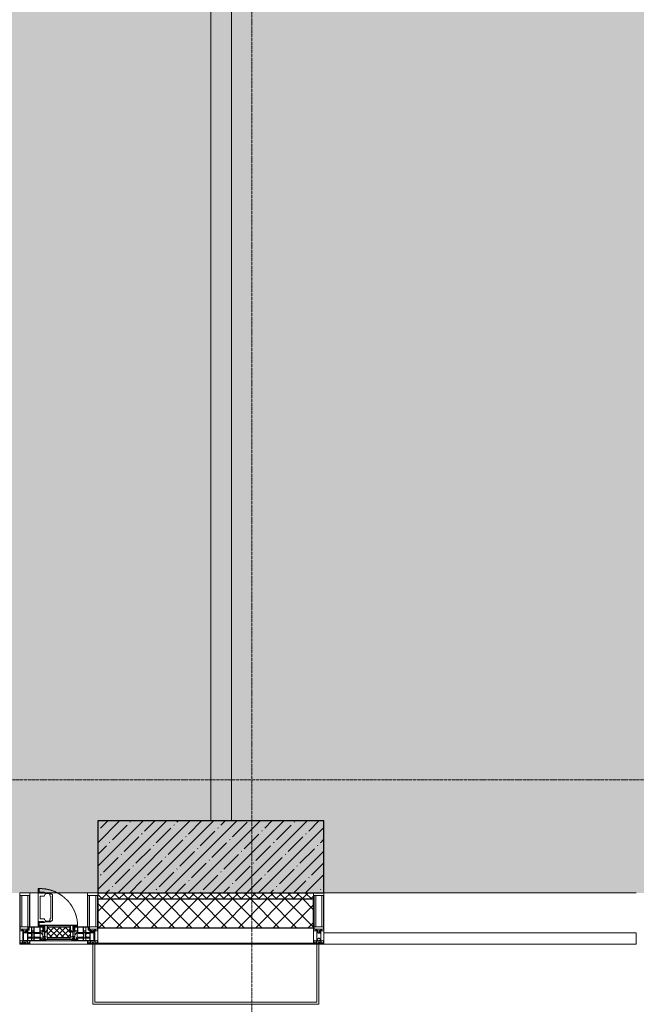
# Model space of a CAD drawing. Header units: millimetres. Extents: x -547442 to 178656, y -69521 to 11064.
# Tile 94 of 256: x -178633 to -175633, y -40819 to -36027. Entities that reach past the tile are written whole.
import ezdxf

# ---------------------------------------------------------------- set-up
doc = ezdxf.new("R2010")
doc.units = ezdxf.units.MM
doc.linetypes.add('-D1-02х01', pattern=[3, 2, -1])
doc.linetypes.add('-D1d1-15x02', pattern=[19, 15, -2, 0, -2])
for name, color, linetype, lineweight in [('_0', 7, 'Continuous', 13), ('A-COLS', 7, 'Continuous', 5), ('A-DETL-GENF', 7, 'Continuous', 5), ('A-GLAZ', 7, 'Continuous', 5), ('A-GLAZ-CURT', 8, 'Continuous', 5), ('A-GLAZ-CWMG', 8, 'Continuous', 5), ('A-WALL', 7, 'Continuous', 5), ('A-WALL-FNSH', 8, 'Continuous', 5), ('I-WALL', 7, 'Continuous', 5), ('S-COLS', 7, 'Continuous', 5), ('S-GRID', 7, 'Continuous', 5)]:
    doc.layers.add(name, color=color, linetype=linetype, lineweight=lineweight)

# ---------------------------------------------------------------- blocks, each defined once
blk = doc.blocks.new('System Panel - A_PAN_Glass-5027492-50_AS_M_L04')
at = {"layer": 'A-GLAZ-CURT'}
for p, q in [((760, 0), (-760, 0)), ((-760, 0), (-760, -55)), ((760, -55), (760, 0)), ((-760, -55), (760, -55))]:
    blk.add_line(p, q, dxfattribs=at)
blk = doc.blocks.new('Rectangular Mullion - R_StandardFrame_50Wx250H-3340225-50_AS_M_L04')
at = {"layer": 'A-GLAZ-CWMG'}
blk.add_line((15100, -500), (16620, -500), dxfattribs=at)
blk = doc.blocks.new('Rectangular Mullion - 50Wx250H-2623690-50_AS_M_L04')
at = {"layer": 'A-DETL-GENF'}
for p, q in [((-25, 65.2), (-25, 250)), ((-25, 250), (0, 250)), ((25, 250), (0, 250)), ((25, 65.2), (25, 250)), ((-23, 237.3), (0, 237.3)), ((-23, 237.3), (-23, 73.6)), ((-14.9, 84), (-14.9, 237.3)), ((23, 237.3), (0, 237.3)), ((14.9, 84), (14.9, 237.3)), ((23, 237.3), (23, 73.6)), ((-14, 65.2), (-25, 65.2)), ((0, 84), (-23, 84)), ((-0.5, 73.6), (-23, 73.6)), ((-14, 71.3), (-14, 65.2)), ((-10, 71.3), (-14, 71.3)), ((-10, 53), (-10, 71.3)), ((-8.7, 53), (-10, 53)), ((-10, 53), (-10, 17)), ((-8.7, 53), (-7, 54.7)), ((-7, 65.2), (-5.9, 67.3)), ((-7, 65.2), (-7, 54.7)), ((-4.1, 67.3), (-5.9, 67.3)), ((-4.1, 67.3), (-2.9, 65.1)), ((-2.9, 65.1), (-2.9, 54.6)), ((-1.3, 53), (-2.9, 54.6)), ((0, 53), (-1.3, 53)), ((0, 84), (23, 84)), ((0, 53), (1.3, 53)), ((0.5, 73.6), (23, 73.6)), ((1.3, 53), (2.9, 54.6)), ((4.1, 67.3), (2.9, 65.1)), ((2.9, 65.1), (2.9, 54.6)), ((4.1, 67.3), (5.9, 67.3)), ((7, 65.2), (5.9, 67.3)), ((7, 65.2), (7, 54.7)), ((8.7, 53), (7, 54.7)), ((8.7, 53), (10, 53)), ((10, 71.3), (14, 71.3)), ((10, 53), (10, 71.3)), ((10, 53), (10, 17)), ((14, 71.3), (14, 65.2)), ((14, 65.2), (25, 65.2)), ((-23.8, 14.6), (-25, 14.2)), ((-25, 0), (-25, 14.2)), ((-22.3, 17), (-23.8, 17)), ((-23.8, 17), (-23.8, 14.6)), ((-22.5, 10.6), (-23.8, 14.6)), ((-22.5, 10.6), (-23.7, 9.9)), ((-23.7, 1.3), (-23.7, 9.9)), ((-23.7, 1.3), (-11.8, 1.3)), ((-23.2, 10.2), (-22.5, 8)), ((-22.5, 8), (-22.5, 4.5)), ((-21.3, 4.5), (-22.5, 4.5)), ((-22.3, 17), (-22.3, 16)), ((-22.3, 16), (-21.3, 16)), ((-19, 17.6), (-21.3, 16)), ((-21.3, 4.5), (-21.3, 6.5)), ((-21.3, 6.5), (-14.2, 6.5)), ((-18.4, 16.6), (-19, 17.6)), ((-7.4, 16.6), (-18.4, 16.6)), ((-14.2, 6.5), (-14.2, 4.5)), ((-13.2, 4.5), (-14.2, 4.5)), ((-13.2, 4.5), (-12.2, 7.2)), ((-12.7, 7.6), (-11.3, 11.4)), ((-12.7, 7.6), (-11.8, 6.9)), ((-12.2, 9), (-12.2, 14.8)), ((-12.2, 14.8), (0, 14.8)), ((-11.8, 1.3), (-11.8, 6.9)), ((-10.5, 11.2), (-11.3, 11.4)), ((-10.5, 1.5), (-10.5, 11.2)), ((-4.8, 1.5), (-10.5, 1.5)), ((-10, 17), (-7.5, 17)), ((-8.5, 23), (-1.5, 30)), ((-8.5, 18.5), (-8.5, 23)), ((-7.5, 18.5), (-8.5, 18.5)), ((-7.5, 17), (-7.5, 18.5)), ((-7.4, 18), (-7.4, 16.6)), ((-2.6, 18), (-7.4, 18)), ((0, 8), (-4.8, 8)), ((-4.8, 1.5), (-4.8, 8)), ((-2.6, 18), (-2.6, 16.8)), ((-2.6, 16.8), (0, 16.8)), ((-1.5, 30), (0, 30)), ((1.5, 30), (0, 30)), ((2.6, 16.8), (0, 16.8)), ((0, 14.8), (0, 16.8)), ((0, 14.8), (0, 16.8)), ((12.2, 14.8), (0, 14.8)), ((0, 0), (0, 8)), ((0, 8), (4.8, 8)), ((0, 0), (0, 8)), ((8.5, 23), (1.5, 30)), ((2.6, 18), (2.6, 16.8)), ((2.6, 18), (7.4, 18)), ((4.8, 1.5), (4.8, 8)), ((4.8, 1.5), (10.5, 1.5)), ((7.4, 18), (7.4, 16.6)), ((7.4, 16.6), (18.4, 16.6)), ((7.5, 18.5), (8.5, 18.5)), ((7.5, 17), (7.5, 18.5)), ((10, 17), (7.5, 17)), ((8.5, 18.5), (8.5, 23)), ((10.5, 11.2), (11.3, 11.4)), ((10.5, 1.5), (10.5, 11.2)), ((12.7, 7.6), (11.3, 11.4)), ((12.7, 7.6), (11.8, 6.9)), ((11.8, 1.3), (11.8, 6.9)), ((23.7, 1.3), (11.8, 1.3)), ((12.2, 9), (12.2, 14.8)), ((13.2, 4.5), (12.2, 7.2)), ((13.2, 4.5), (14.2, 4.5)), ((21.3, 6.5), (14.2, 6.5)), ((14.2, 6.5), (14.2, 4.5)), ((18.4, 16.6), (19, 17.6)), ((19, 17.6), (21.3, 16)), ((22.3, 16), (21.3, 16)), ((21.3, 4.5), (21.3, 6.5)), ((21.3, 4.5), (22.5, 4.5)), ((22.3, 17), (22.3, 16)), ((22.3, 17), (23.8, 17)), ((22.5, 10.6), (23.8, 14.6)), ((22.5, 10.6), (23.7, 9.9)), ((23.2, 10.2), (22.5, 8)), ((22.5, 8), (22.5, 4.5)), ((23.7, 1.3), (23.7, 9.9)), ((23.8, 17), (23.8, 14.6)), ((23.8, 14.6), (25, 14.2)), ((25, 0), (25, 14.2)), ((-25, 0), (0, 0)), ((25, 0), (0, 0))]:
    blk.add_line(p, q, dxfattribs=at)
for centre, start, end in [((-0.5, 73.1), 360, 90), ((0.5, 73.1), 90, 180)]:
    blk.add_arc(centre, 0.5, start, end, dxfattribs=at)
blk = doc.blocks.new('Rectangular Mullion - R_StandardFrame_50Wx250H-5026827-50_AS_M_L04')
at = {"layer": 'A-GLAZ-CWMG', "lineweight": 9}
for p, q in [((-25, 0), (-25, 250)), ((-25, 250), (25, 250)), ((25, 250), (25, 0)), ((25, 0), (-25, 0))]:
    blk.add_line(p, q, dxfattribs=at)
blk = doc.blocks.new('A_PAN_Створка - 383мм-V30-50_AS_M_L04')
at = {"layer": 'A-GLAZ-CURT'}
h = blk.add_hatch(dxfattribs=at)
h.set_pattern_fill('FP_24', color=256, style=0, pattern_type=2)
h.set_pattern_definition([(225, (13810, -750), (14.142136, -14.142136), []), (315, (13810, -750), (14.142136, 14.142136), [])])
h.paths.add_polyline_path([(-54.5, -31.8), (-54.9, -34.1), (-57.2, -36.4), (-57.2, -60.8), (-54.6, -63.4), (-53.6, -82.7), (54.6, -81.8), (55.5, -62.5), (57.2, -60.8), (57.2, -36.4), (54.9, -34.1), (54.5, -31.8), (-33.4, -31.8)])
at = {"layer": 'A-DETL-GENF'}
for p, q in [((-70, -32.1), (-61.4, -23.5)), ((-70, -62.5), (-70, -32.1)), ((-67.8, -38.3), (-65.7, -37.4)), ((-67.8, -55.7), (-67.8, -38.3)), ((-65.7, -37.4), (-60.8, -34.7)), ((61.4, -23.5), (-61.4, -23.5)), ((-60.8, -34.7), (-57.3, -35.9)), ((-55.2, -33.8), (-57.3, -35.9)), ((-54.9, -34.1), (-57.2, -36.4)), ((-57.2, -36.4), (-57.2, -60.8)), ((-55.2, -33.8), (-54.8, -31.5)), ((-54.9, -25.8), (-53.9, -24.8)), ((-54.9, -29.5), (-54.9, -25.8)), ((-53.9, -30.5), (-54.9, -29.5)), ((-54.5, -31.8), (-54.9, -34.1)), ((0, -31.5), (-54.8, -31.5)), ((54.5, -31.8), (-54.5, -31.8)), ((-53.9, -24.8), (53.9, -24.8)), ((53.9, -30.5), (-53.9, -30.5)), ((0, -31.5), (54.8, -31.5)), ((54.9, -25.8), (53.9, -24.8)), ((53.9, -30.5), (54.9, -29.5)), ((54.9, -34.1), (54.5, -31.8)), ((55.2, -33.8), (54.8, -31.5)), ((54.9, -29.5), (54.9, -25.8)), ((57.2, -36.4), (54.9, -34.1)), ((55.2, -33.8), (57.3, -35.9)), ((57.2, -60.8), (57.2, -36.4)), ((60.8, -34.7), (57.3, -35.9)), ((65.7, -37.4), (60.8, -34.7)), ((70, -32.1), (61.4, -23.5)), ((67.8, -38.3), (65.7, -37.4)), ((67.8, -55.7), (67.8, -38.3)), ((70, -62.5), (70, -32.1)), ((-91.5, -87.5), (-73.9, -87.5)), ((-91.5, -92), (-91.5, -87.5)), ((-91.5, -92), (91.5, -92)), ((-83.4, -90.3), (-83.4, -87.5)), ((-83.4, -90.3), (-69.4, -90.3)), ((-73.9, -62.5), (-70, -62.5)), ((-73.9, -87.5), (-73.9, -62.5)), ((-69.4, -66.5), (-73.9, -66.5)), ((-73.9, -81.5), (-69.4, -81.5)), ((-69.4, -85.5), (-73.9, -85.5)), ((-69.4, -81.5), (-69.4, -66.5)), ((-69.4, -90.3), (-69.4, -85.5)), ((-61.7, -62.5), (-67.9, -62.5)), ((-67.9, -62.5), (-67.9, -89.3)), ((-67.9, -89.3), (-66.9, -90.3)), ((-66, -56.5), (-67.8, -55.7)), ((-66.9, -90.3), (-57.4, -90.3)), ((-66, -56.5), (-62, -59.1)), ((-62, -59.1), (-60.7, -61)), ((-61.7, -64.9), (-61.7, -62.5)), ((-60.1, -67.7), (-61.7, -64.9)), ((-60.7, -61), (-57.4, -61)), ((-56.4, -67.7), (-60.1, -67.7)), ((-57.4, -61), (-54.9, -63.5)), ((-57.4, -90.3), (-56.4, -89.4)), ((-57.2, -60.8), (-54.6, -63.4)), ((-56.4, -89.4), (-56.4, -67.7)), ((-54.9, -63.5), (-54.9, -81.9)), ((-54.9, -81.9), (-53.8, -83)), ((-54.9, -85.6), (-53.9, -84.6)), ((-54.9, -89.3), (-54.9, -85.6)), ((-53.9, -90.3), (-54.9, -89.3)), ((-54.6, -63.4), (-54.6, -81.8)), ((-54.6, -81.8), (-53.6, -82.7)), ((-53.9, -84.6), (53.9, -84.6)), ((53.9, -90.3), (-53.9, -90.3)), ((53.8, -83), (-53.8, -83)), ((-53.6, -82.7), (53.6, -82.7)), ((53.6, -82.7), (54.6, -81.8)), ((54.9, -81.9), (53.8, -83)), ((54.9, -85.6), (53.9, -84.6)), ((53.9, -90.3), (54.9, -89.3)), ((54.6, -63.4), (57.2, -60.8)), ((54.6, -81.8), (54.6, -63.4)), ((57.4, -61), (54.9, -63.5)), ((54.9, -63.5), (54.9, -81.9)), ((54.9, -89.3), (54.9, -85.6)), ((56.4, -67.7), (60.1, -67.7)), ((56.4, -89.4), (56.4, -67.7)), ((57.4, -90.3), (56.4, -89.4)), ((60.7, -61), (57.4, -61)), ((66.9, -90.3), (57.4, -90.3)), ((60.1, -67.7), (61.7, -64.9)), ((62, -59.1), (60.7, -61)), ((61.7, -62.5), (67.9, -62.5)), ((61.7, -64.9), (61.7, -62.5)), ((66, -56.5), (62, -59.1)), ((66, -56.5), (67.8, -55.7)), ((67.9, -89.3), (66.9, -90.3)), ((67.9, -62.5), (67.9, -89.3)), ((69.4, -66.5), (73.9, -66.5)), ((69.4, -81.5), (69.4, -66.5)), ((73.9, -81.5), (69.4, -81.5)), ((69.4, -85.5), (73.9, -85.5)), ((69.4, -90.3), (69.4, -85.5)), ((83.4, -90.3), (69.4, -90.3)), ((73.9, -62.5), (70, -62.5)), ((73.9, -87.5), (73.9, -62.5)), ((91.5, -87.5), (73.9, -87.5)), ((83.4, -90.3), (83.4, -87.5)), ((91.5, -92), (91.5, -87.5))]:
    blk.add_line(p, q, dxfattribs=at)
at = {"layer": 'A-DETL-GENF', "color": 9, "true_color": 0xc8c8c8}
for p, q in [((95.1, -87.5), (95.1, -105.1)), ((99.6, -87.5), (95.1, -87.5)), ((97.9, -95.6), (95.1, -95.6)), ((97.9, -95.6), (97.9, -109.6)), ((99.6, -270.5), (99.6, -87.5)), ((39.7, -109), (31.1, -117.6)), ((31.1, -117.6), (31.1, -240.4)), ((41.4, -123.8), (39.1, -124.2)), ((39.1, -179), (39.1, -124.2)), ((70.1, -109), (39.7, -109)), ((41.4, -123.8), (43.5, -121.7)), ((45, -113.3), (42.3, -118.2)), ((42.3, -118.2), (43.5, -121.7)), ((45.9, -111.2), (45, -113.3)), ((63.3, -111.2), (45.9, -111.2)), ((64.1, -113), (63.3, -111.2)), ((64.1, -113), (66.7, -117)), ((66.7, -117), (68.6, -118.3)), ((68.6, -118.3), (68.6, -121.6)), ((68.6, -121.6), (71.1, -124.1)), ((70.1, -105.1), (70.1, -109)), ((95.1, -105.1), (70.1, -105.1)), ((71.1, -124.1), (89.5, -124.1)), ((74.1, -109.6), (74.1, -105.1)), ((89.1, -109.6), (74.1, -109.6)), ((89.1, -105.1), (89.1, -109.6)), ((89.5, -124.1), (90.6, -125.2)), ((90.6, -125.2), (90.6, -232.8)), ((93.1, -109.6), (93.1, -105.1)), ((97.9, -109.6), (93.1, -109.6)), ((39.1, -179), (39.1, -233.8)), ((41.4, -234.2), (39.1, -233.8)), ((41.4, -234.2), (43.5, -236.3)), ((42.3, -239.8), (43.5, -236.3)), ((68.6, -236.4), (71.1, -233.9)), ((68.6, -239.7), (68.6, -236.4)), ((71.1, -233.9), (89.5, -233.9)), ((89.5, -233.9), (90.6, -232.8)), ((39.7, -249), (31.1, -240.4)), ((70.1, -249), (39.7, -249)), ((45, -244.7), (42.3, -239.8)), ((45.9, -246.8), (45, -244.7)), ((63.3, -246.8), (45.9, -246.8)), ((64.1, -245), (63.3, -246.8)), ((64.1, -245), (66.7, -241)), ((66.7, -241), (68.6, -239.7)), ((70.1, -252.9), (70.1, -249)), ((95.1, -252.9), (70.1, -252.9)), ((74.1, -248.4), (74.1, -252.9)), ((89.1, -248.4), (74.1, -248.4)), ((89.1, -252.9), (89.1, -248.4)), ((93.1, -248.4), (93.1, -252.9)), ((97.9, -248.4), (93.1, -248.4)), ((95.1, -270.5), (95.1, -252.9)), ((97.9, -262.4), (95.1, -262.4)), ((99.6, -270.5), (95.1, -270.5)), ((97.9, -262.4), (97.9, -248.4))]:
    blk.add_line(p, q, dxfattribs=at)
at = {"layer": 'A-GLAZ'}
for p, q in [((-67.9, -17), (-171, -17)), ((-171, -17), (-171, -57)), ((-171, -18.5), (-153.5, -18.5)), ((-153.5, -18.5), (-152, -20)), ((-152, -20), (-152, -73.5)), ((-150.5, -17), (-150.5, -29.4)), ((-132.4, -18.6), (-150.5, -18.6)), ((-150.5, -29.4), (-132.4, -29.4)), ((-150.5, -33.6), (-150.5, -68)), ((-136.3, -33.6), (-150.5, -33.6)), ((-137.2, -31), (-135.8, -35)), ((-132.5, -31), (-137.2, -31)), ((-132.1, -36.8), (-135.8, -35)), ((-132.5, -31.9), (-133.4, -33.7)), ((-133.4, -33.7), (-130.1, -35.3)), ((-132.5, -31.9), (-132.5, -31)), ((-132.4, -29.4), (-132.4, -18.6)), ((-132.1, -49), (-132.1, -36.8)), ((-131, -18.2), (-131, -29.5)), ((-120.8, -18.2), (-131, -18.2)), ((-131, -29.5), (-120.8, -29.5)), ((-131, -30.9), (-131, -33)), ((-120.8, -30.9), (-131, -30.9)), ((-129.4, -34.6), (-131, -33)), ((-130.1, -35.3), (-129.4, -34.6)), ((-130.1, -35.3), (-130.1, -50.4)), ((-122.4, -34.6), (-120.8, -33)), ((-121.7, -35.3), (-122.4, -34.6)), ((-118.4, -33.7), (-121.7, -35.3)), ((-121.7, -35.3), (-121.7, -50.4)), ((-120.8, -18.2), (-120.8, -29.5)), ((-120.8, -30.9), (-120.8, -33)), ((-119.7, -36.8), (-115.9, -35)), ((-119.7, -49), (-119.7, -36.8)), ((-119.3, -18.6), (-92.5, -18.6)), ((-119.3, -29.4), (-119.3, -18.6)), ((-92.5, -29.4), (-119.3, -29.4)), ((-119.3, -31), (-114.6, -31)), ((-119.3, -31.9), (-119.3, -31)), ((-119.3, -31.9), (-118.4, -33.7)), ((-114.6, -31), (-115.9, -35)), ((-94.1, -33.5), (-115.4, -33.5)), ((-89.9, -35.1), (-94.1, -33.5)), ((-92.5, -18.6), (-92.5, -29.4)), ((-90.8, -18.5), (-90.8, -29.4)), ((-87.3, -18.5), (-90.8, -18.5)), ((-90.8, -29.4), (-85.9, -29.4)), ((-89.9, -32.5), (-89.9, -35.1)), ((-85.9, -32.5), (-89.9, -32.5)), ((-89.9, -35.1), (-89.9, -50.9)), ((-87.3, -20.4), (-87.3, -18.5)), ((-87.3, -20.4), (-87.3, -21.9)), ((-84.8, -20.4), (-87.3, -20.4)), ((-87.3, -21.9), (-85.9, -21.9)), ((-85.9, -18.2), (-85.9, -20.4)), ((-75.9, -18.2), (-85.9, -18.2)), ((-85.9, -21.9), (-85.9, -29.4)), ((-85.9, -29.4), (-85.9, -32.5)), ((-85.9, -53.5), (-78, -45.6)), ((-83.4, -20.4), (-84.8, -20.4)), ((-70, -33.8), (-83.4, -20.4)), ((-78, -84), (-78, -23.5)), ((-78, -23.5), (-67.9, -23.5)), ((-78, -36.8), (-70, -36.8)), ((-78, -45.6), (-78, -36.8)), ((-75.9, -21.5), (-75.9, -18.2)), ((-75.9, -21.5), (-75.9, -23.5)), ((-74.9, -21.5), (-75.9, -21.5)), ((-75.9, -23.5), (-73, -23.5)), ((-74.9, -17.9), (-74.9, -21.5)), ((-68.9, -17.9), (-74.9, -17.9)), ((-67.2, -29.3), (-73, -23.5)), ((-61.4, -23.5), (-70, -32.1)), ((-70, -32.1), (-70, -62.5)), ((-70, -36.8), (-70, -33.8)), ((-68.9, -21.5), (-68.9, -17.9)), ((-67.9, -21.5), (-68.9, -21.5)), ((67.9, -17), (-67.9, -17)), ((-61.4, -23.5), (-67.9, -17)), ((-67.9, -17), (-67.9, -23.5)), ((-67.9, -17), (67.9, -17)), ((-67.9, -21.5), (-67.9, -23.5)), ((-67.9, -23.5), (-64.6, -26.8)), ((-67.9, -23.5), (-64.6, -26.8)), ((-64.6, -26.8), (-67.2, -29.3)), ((-64.6, -26.8), (-61.4, -23.5)), ((61.4, -23.5), (-61.4, -23.5)), ((67.9, -17), (61.4, -23.5)), ((70, -32.1), (61.4, -23.5)), ((61.4, -23.5), (64.6, -26.8)), ((67.9, -23.5), (64.6, -26.8)), ((64.6, -26.8), (67.9, -23.5)), ((64.6, -26.8), (67.2, -29.3)), ((67.2, -29.3), (73, -23.5)), ((67.9, -23.5), (67.9, -17)), ((171, -17), (67.9, -17)), ((67.9, -21.5), (67.9, -23.5)), ((67.9, -21.5), (68.9, -21.5)), ((67.9, -23.5), (78, -23.5)), ((68.9, -17.9), (74.9, -17.9)), ((68.9, -21.5), (68.9, -17.9)), ((70, -33.8), (83.4, -20.4)), ((70, -62.5), (70, -32.1)), ((70, -36.8), (70, -33.8)), ((78, -36.8), (70, -36.8)), ((75.9, -23.5), (73, -23.5)), ((74.9, -17.9), (74.9, -21.5)), ((74.9, -21.5), (75.9, -21.5)), ((75.9, -18.2), (85.9, -18.2)), ((75.9, -21.5), (75.9, -18.2)), ((75.9, -21.5), (75.9, -23.5)), ((78, -23.5), (78, -84)), ((78, -45.6), (78, -36.8)), ((85.9, -53.5), (78, -45.6)), ((83.4, -20.4), (84.8, -20.4)), ((84.8, -20.4), (87.3, -20.4)), ((85.9, -18.2), (85.9, -20.4)), ((85.9, -21.9), (85.9, -29.4)), ((87.3, -21.9), (85.9, -21.9)), ((85.9, -29.4), (85.9, -32.5)), ((90.8, -29.4), (85.9, -29.4)), ((85.9, -32.5), (89.9, -32.5)), ((87.3, -18.5), (90.8, -18.5)), ((87.3, -20.4), (87.3, -18.5)), ((87.3, -20.4), (87.3, -21.9)), ((89.9, -32.5), (89.9, -35.1)), ((89.9, -35.1), (94.1, -33.5)), ((89.9, -35.1), (89.9, -50.9)), ((90.8, -18.5), (90.8, -29.4)), ((92.5, -18.6), (92.5, -29.4)), ((119.3, -18.6), (92.5, -18.6)), ((92.5, -29.4), (119.3, -29.4)), ((94.1, -33.5), (115.4, -33.5)), ((114.6, -31), (115.9, -35)), ((119.3, -31), (114.6, -31)), ((119.7, -36.8), (115.9, -35)), ((119.3, -31.9), (118.4, -33.7)), ((118.4, -33.7), (121.7, -35.3)), ((119.3, -29.4), (119.3, -18.6)), ((119.3, -31.9), (119.3, -31)), ((119.7, -49), (119.7, -36.8)), ((120.8, -18.2), (120.8, -29.5)), ((120.8, -18.2), (131, -18.2)), ((131, -29.5), (120.8, -29.5)), ((120.8, -30.9), (120.8, -33)), ((120.8, -30.9), (131, -30.9)), ((122.4, -34.6), (120.8, -33)), ((121.7, -35.3), (122.4, -34.6)), ((121.7, -35.3), (121.7, -50.4)), ((129.4, -34.6), (131, -33)), ((130.1, -35.3), (129.4, -34.6)), ((133.4, -33.7), (130.1, -35.3)), ((130.1, -35.3), (130.1, -50.4)), ((131, -18.2), (131, -29.5)), ((131, -30.9), (131, -33)), ((132.1, -36.8), (135.8, -35)), ((132.1, -49), (132.1, -36.8)), ((132.4, -18.6), (150.5, -18.6)), ((132.4, -29.4), (132.4, -18.6)), ((150.5, -29.4), (132.4, -29.4)), ((132.5, -31), (137.2, -31)), ((132.5, -31.9), (132.5, -31)), ((132.5, -31.9), (133.4, -33.7)), ((137.2, -31), (135.8, -35)), ((136.3, -33.6), (150.5, -33.6)), ((150.5, -17), (150.5, -29.4)), ((150.5, -33.6), (150.5, -68)), ((153.5, -18.5), (152, -20)), ((152, -20), (152, -73.5)), ((171, -18.5), (153.5, -18.5)), ((171, -57), (171, -17)), ((-171, -55.5), (-152, -55.5)), ((-171, -57), (-156, -57)), ((-153, -60), (-153, -73.5)), ((-153, -73.5), (-150, -73.5)), ((-136.4, -52.4), (-150.5, -52.4)), ((-150.5, -56.6), (-132.4, -56.6)), ((-150.5, -68), (-143.5, -68)), ((-150.5, -69.5), (-150.5, -73.5)), ((-145, -69.5), (-150.5, -69.5)), ((-150, -73.5), (-150, -84)), ((-150, -84), (-78, -84)), ((-148.5, -81), (-148.5, -82.5)), ((-143.5, -81), (-148.5, -81)), ((-148.5, -82.5), (-132.4, -82.5)), ((-145, -69.5), (-145, -79.5)), ((-143.5, -68), (-143.5, -81)), ((-137.2, -54.8), (-135.8, -50.8)), ((-132.5, -54.8), (-137.2, -54.8)), ((-132.1, -49), (-135.8, -50.8)), ((-133.4, -52), (-130.1, -50.4)), ((-132.5, -53.8), (-133.4, -52)), ((-132.5, -53.8), (-132.5, -54.8)), ((-132.4, -56.6), (-132.4, -82.5)), ((-129.4, -51.1), (-131, -52.7)), ((-131, -55.1), (-131, -52.7)), ((-120.8, -55.1), (-131, -55.1)), ((-131, -56.5), (-131, -62.6)), ((-131, -56.5), (-120.8, -56.5)), ((-120.8, -62.6), (-131, -62.6)), ((-131, -64.6), (-120.8, -64.6)), ((-131, -82.5), (-131, -64.6)), ((-131, -82.5), (-120.8, -82.5)), ((-130.1, -50.4), (-129.4, -51.1)), ((-121.7, -50.4), (-122.4, -51.1)), ((-122.4, -51.1), (-120.8, -52.7)), ((-118.4, -52), (-121.7, -50.4)), ((-120.8, -55.1), (-120.8, -52.7)), ((-120.8, -56.5), (-120.8, -62.6)), ((-120.8, -82.5), (-120.8, -64.6)), ((-119.7, -49), (-115.9, -50.8)), ((-119.3, -53.8), (-118.4, -52)), ((-119.3, -53.8), (-119.3, -54.8)), ((-119.3, -54.8), (-114.6, -54.8)), ((-119.3, -56.6), (-119.3, -82.5)), ((-92.5, -56.6), (-119.3, -56.6)), ((-119.3, -82.5), (-92.5, -82.5)), ((-114.6, -54.8), (-115.9, -50.8)), ((-94.1, -52.5), (-115.3, -52.5)), ((-89.9, -50.9), (-94.1, -52.5)), ((-92.5, -56.6), (-92.5, -82.5)), ((-73.9, -87.5), (-91.5, -87.5)), ((-91.5, -87.5), (-91.5, -92)), ((-91.5, -92), (91.5, -92)), ((-90.8, -56.6), (-85.9, -56.6)), ((-90.8, -62.7), (-90.8, -56.6)), ((-80.4, -62.7), (-90.8, -62.7)), ((-90.8, -64.6), (-90.8, -82.5)), ((-80.1, -64.6), (-90.8, -64.6)), ((-90.8, -82.5), (-79.5, -82.5)), ((-89.9, -52.2), (-89.9, -50.9)), ((-89.9, -52.2), (-88.6, -53.5)), ((-85.9, -53.5), (-88.6, -53.5)), ((-85.9, -56.6), (-85.9, -53.5)), ((-78, -84), (-85, -84)), ((-85, -84), (-85, -87.5)), ((-85, -87.5), (-78, -87.5)), ((-80.4, -61.1), (-80.4, -62.7)), ((-78, -61.1), (-80.4, -61.1)), ((-80.1, -66.1), (-80.1, -64.6)), ((-78, -66.1), (-80.1, -66.1)), ((-79.5, -80.6), (-78, -80.6)), ((-79.5, -82.5), (-79.5, -80.6)), ((-78, -66.1), (-78, -61.1)), ((-78, -87.5), (-78, -84)), ((-78, -84), (-73.9, -84)), ((-70, -62.5), (-73.9, -62.5)), ((-73.9, -62.5), (-73.9, -87.5)), ((73.9, -62.5), (70, -62.5)), ((73.9, -87.5), (73.9, -62.5)), ((73.9, -84), (78, -84)), ((91.5, -87.5), (73.9, -87.5)), ((78, -61.1), (80.4, -61.1)), ((78, -66.1), (78, -61.1)), ((78, -66.1), (80.1, -66.1)), ((79.5, -80.6), (78, -80.6)), ((78, -87.5), (78, -84)), ((78, -84), (85, -84)), ((78, -84), (150, -84)), ((85, -87.5), (78, -87.5)), ((79.5, -82.5), (79.5, -80.6)), ((90.8, -82.5), (79.5, -82.5)), ((80.1, -64.6), (90.8, -64.6)), ((80.1, -66.1), (80.1, -64.6)), ((80.4, -61.1), (80.4, -62.7)), ((80.4, -62.7), (90.8, -62.7)), ((85, -84), (85, -87.5)), ((85.9, -53.5), (88.6, -53.5)), ((85.9, -56.6), (85.9, -53.5)), ((90.8, -56.6), (85.9, -56.6)), ((89.9, -52.2), (88.6, -53.5)), ((89.9, -50.9), (94.1, -52.5)), ((89.9, -52.2), (89.9, -50.9)), ((90.8, -62.7), (90.8, -56.6)), ((90.8, -64.6), (90.8, -82.5)), ((91.5, -92), (91.5, -87.5)), ((92.5, -56.6), (119.3, -56.6)), ((92.5, -56.6), (92.5, -82.5)), ((119.3, -82.5), (92.5, -82.5)), ((94.1, -52.5), (115.3, -52.5)), ((114.6, -54.8), (115.9, -50.8)), ((119.3, -54.8), (114.6, -54.8)), ((119.7, -49), (115.9, -50.8)), ((118.4, -52), (121.7, -50.4)), ((119.3, -53.8), (118.4, -52)), ((119.3, -53.8), (119.3, -54.8)), ((119.3, -56.6), (119.3, -82.5)), ((122.4, -51.1), (120.8, -52.7)), ((120.8, -55.1), (120.8, -52.7)), ((120.8, -55.1), (131, -55.1)), ((120.8, -56.5), (120.8, -62.6)), ((131, -56.5), (120.8, -56.5)), ((120.8, -62.6), (131, -62.6)), ((120.8, -82.5), (120.8, -64.6)), ((131, -64.6), (120.8, -64.6)), ((131, -82.5), (120.8, -82.5)), ((121.7, -50.4), (122.4, -51.1)), ((130.1, -50.4), (129.4, -51.1)), ((129.4, -51.1), (131, -52.7)), ((133.4, -52), (130.1, -50.4)), ((131, -55.1), (131, -52.7)), ((131, -56.5), (131, -62.6)), ((131, -82.5), (131, -64.6)), ((132.1, -49), (135.8, -50.8)), ((150.5, -56.6), (132.4, -56.6)), ((132.4, -56.6), (132.4, -82.5)), ((148.5, -82.5), (132.4, -82.5)), ((132.5, -53.8), (133.4, -52)), ((132.5, -53.8), (132.5, -54.8)), ((132.5, -54.8), (137.2, -54.8)), ((137.2, -54.8), (135.8, -50.8)), ((136.4, -52.4), (150.5, -52.4)), ((143.5, -68), (143.5, -81)), ((150.5, -68), (143.5, -68)), ((143.5, -81), (148.5, -81)), ((145, -69.5), (150.5, -69.5)), ((145, -69.5), (145, -79.5)), ((148.5, -81), (148.5, -82.5)), ((150, -84), (150, -73.5)), ((150, -73.5), (153, -73.5)), ((150.5, -69.5), (150.5, -73.5)), ((171, -55.5), (152, -55.5)), ((153, -73.5), (153, -60)), ((156, -57), (171, -57))]:
    blk.add_line(p, q, dxfattribs=at)
for centre, start, end in [((-156, -60), 0, 90), ((156, -60), 90, 180)]:
    blk.add_arc(centre, 3, start, end, dxfattribs=at)
at = {"layer": 'A-GLAZ', "linetype": '-D1-02х01'}
blk.add_arc((91.4, -87.5), 183, 181.4091, 271.1445, dxfattribs=at)
blk = doc.blocks.new('Rectangular Mullion - 50Wx250H-V11-50_AS_M_L04')
at = {"layer": 'A-DETL-GENF'}
for p, q in [((-25, 65.2), (-25, 250)), ((-25, 250), (0, 250)), ((25, 250), (0, 250)), ((25, 84), (25, 250)), ((-23, 237.3), (0, 237.3)), ((-23, 237.3), (-23, 73.6)), ((-14.9, 84), (-14.9, 237.3)), ((23, 237.3), (0, 237.3)), ((14.9, 84), (14.9, 237.3)), ((23, 237.3), (23, 84)), ((-14, 65.2), (-25, 65.2)), ((0, 84), (-23, 84)), ((-0.5, 73.6), (-23, 73.6)), ((-14, 71.3), (-14, 65.2)), ((-10, 71.3), (-14, 71.3)), ((-10, 53), (-10, 71.3)), ((-8.7, 53), (-10, 53)), ((-10, 53), (-10, 17)), ((-8.7, 53), (-7, 54.7)), ((-7, 65.2), (-5.9, 67.3)), ((-7, 65.2), (-7, 54.7)), ((-4.1, 67.3), (-5.9, 67.3)), ((-4.1, 67.3), (-2.9, 65.1)), ((-2.9, 65.1), (-2.9, 57)), ((0, 84), (15, 84)), ((0.5, 73.6), (15, 73.6)), ((4.1, 67.3), (2.9, 65.1)), ((2.9, 65.1), (2.9, 57)), ((4.1, 67.3), (5.9, 67.3)), ((7, 65.2), (5.9, 67.3)), ((7, 65.2), (7, 57)), ((10, 71.3), (12, 71.3)), ((10, 57.4), (10, 71.3)), ((-23.8, 14.6), (-25, 14.2)), ((-25, 0), (-25, 14.2)), ((-22.3, 17), (-23.8, 17)), ((-23.8, 17), (-23.8, 14.6)), ((-22.5, 10.6), (-23.8, 14.6)), ((-22.5, 10.6), (-23.7, 9.9)), ((-23.7, 1.3), (-23.7, 9.9)), ((-23.7, 1.3), (-11.8, 1.3)), ((-23.2, 10.2), (-22.5, 8)), ((-22.5, 8), (-22.5, 4.5)), ((-21.3, 4.5), (-22.5, 4.5)), ((-22.3, 17), (-22.3, 16)), ((-22.3, 16), (-21.3, 16)), ((-19, 17.6), (-21.3, 16)), ((-21.3, 4.5), (-21.3, 6.5)), ((-21.3, 6.5), (-14.2, 6.5)), ((-18.4, 16.6), (-19, 17.6)), ((-7.4, 16.6), (-18.4, 16.6)), ((-14.2, 6.5), (-14.2, 4.5)), ((-13.2, 4.5), (-14.2, 4.5)), ((-13.2, 4.5), (-12.2, 7.2)), ((-12.7, 7.6), (-11.3, 11.4)), ((-12.7, 7.6), (-11.8, 6.9)), ((-12.2, 9), (-12.2, 14.8)), ((-12.2, 14.8), (0, 14.8)), ((-11.8, 1.3), (-11.8, 6.9)), ((-10.5, 11.2), (-11.3, 11.4)), ((-10.5, 1.5), (-10.5, 11.2)), ((-4.8, 1.5), (-10.5, 1.5)), ((-10, 17), (-7.5, 17)), ((-8.5, 23), (-6, 25.5)), ((-8.5, 18.5), (-8.5, 23)), ((-7.5, 18.5), (-8.5, 18.5)), ((-7.5, 17), (-7.5, 18.5)), ((-7.4, 18), (-7.4, 16.6)), ((-6, 18), (-7.4, 18)), ((0, 8), (-4.8, 8)), ((-4.8, 1.5), (-4.8, 8)), ((-2.6, 16.8), (0, 16.8)), ((2.6, 16.8), (0, 16.8)), ((0, 14.8), (0, 16.8)), ((0, 14.8), (0, 16.8)), ((12.2, 14.8), (0, 14.8)), ((0, 0), (0, 8)), ((0, 8), (4.8, 8)), ((0, 0), (0, 8)), ((4.8, 1.5), (4.8, 8)), ((4.8, 1.5), (10.5, 1.5)), ((7.4, 16.6), (18.4, 16.6)), ((10.5, 11.2), (11.3, 11.4)), ((10.5, 1.5), (10.5, 11.2)), ((12.7, 7.6), (11.3, 11.4)), ((12.7, 7.6), (11.8, 6.9)), ((11.8, 1.3), (11.8, 6.9)), ((23.7, 1.3), (11.8, 1.3)), ((12.2, 9), (12.2, 14.8)), ((13.2, 4.5), (12.2, 7.2)), ((13.2, 4.5), (14.2, 4.5)), ((21.3, 6.5), (14.2, 6.5)), ((14.2, 6.5), (14.2, 4.5)), ((19.9, 17), (21.3, 16)), ((22.3, 16), (21.3, 16)), ((21.3, 4.5), (21.3, 6.5)), ((21.3, 4.5), (22.5, 4.5)), ((22.3, 17), (22.3, 16)), ((22.5, 10.6), (23.8, 14.6)), ((22.5, 10.6), (23.7, 9.9)), ((23.2, 10.2), (22.5, 8)), ((22.5, 8), (22.5, 4.5)), ((23.7, 1.3), (23.7, 9.9)), ((23.8, 17), (23.8, 14.6)), ((23.8, 14.6), (25, 14.2)), ((25, 0), (25, 14.2)), ((-25, 0), (0, 0)), ((25, 0), (0, 0))]:
    blk.add_line(p, q, dxfattribs=at)
for centre, start, end in [((-0.5, 73.1), 360, 90), ((0.5, 73.1), 90, 180)]:
    blk.add_arc(centre, 0.5, start, end, dxfattribs=at)
blk = doc.blocks.new('Rectangular Mullion - R_StandardFrame_50Wx250H-3538118-50_AS_M_L04')
at = {"layer": 'A-GLAZ-CWMG', "lineweight": 9}
for p, q in [((-25, 0), (-25, 250)), ((-25, 250), (25, 250)), ((25, 250), (25, 84)), ((25, 0), (-25, 0)), ((25, 17), (25, 0))]:
    blk.add_line(p, q, dxfattribs=at)
blk = doc.blocks.new('Rectangular Mullion - 50Wx250H-V3-50_AS_M_L04')
at = {"layer": 'A-DETL-GENF'}
for p, q in [((-25, 84), (-25, 250)), ((-25, 250), (0, 250)), ((25, 250), (0, 250)), ((25, 65.2), (25, 250)), ((-23, 237.3), (0, 237.3)), ((-23, 237.3), (-23, 84)), ((-14.9, 84), (-14.9, 237.3)), ((23, 237.3), (0, 237.3)), ((14.9, 84), (14.9, 237.3)), ((23, 237.3), (23, 73.6)), ((0, 84), (-15, 84)), ((-0.5, 73.6), (-15, 73.6)), ((-10, 71.3), (-12, 71.3)), ((-10, 57.4), (-10, 71.3)), ((-7, 65.2), (-5.9, 67.3)), ((-7, 65.2), (-7, 57)), ((-4.1, 67.3), (-5.9, 67.3)), ((-4.1, 67.3), (-2.9, 65.1)), ((-2.9, 65.1), (-2.9, 57)), ((0, 84), (23, 84)), ((0.5, 73.6), (23, 73.6)), ((4.1, 67.3), (2.9, 65.1)), ((2.9, 65.1), (2.9, 57)), ((4.1, 67.3), (5.9, 67.3)), ((7, 65.2), (5.9, 67.3)), ((7, 65.2), (7, 54.7)), ((8.7, 53), (7, 54.7)), ((8.7, 53), (10, 53)), ((10, 71.3), (14, 71.3)), ((10, 53), (10, 71.3)), ((10, 53), (10, 17)), ((14, 71.3), (14, 65.2)), ((14, 65.2), (25, 65.2)), ((-23.8, 14.6), (-25, 14.2)), ((-25, 0), (-25, 14.2)), ((-23.8, 17), (-23.8, 14.6)), ((-22.5, 10.6), (-23.8, 14.6)), ((-22.5, 10.6), (-23.7, 9.9)), ((-23.7, 1.3), (-23.7, 9.9)), ((-23.7, 1.3), (-11.8, 1.3)), ((-23.2, 10.2), (-22.5, 8)), ((-22.5, 8), (-22.5, 4.5)), ((-21.3, 4.5), (-22.5, 4.5)), ((-22.3, 17), (-22.3, 16)), ((-22.3, 16), (-21.3, 16)), ((-19.9, 17), (-21.3, 16)), ((-21.3, 4.5), (-21.3, 6.5)), ((-21.3, 6.5), (-14.2, 6.5)), ((-7.4, 16.6), (-18.4, 16.6)), ((-14.2, 6.5), (-14.2, 4.5)), ((-13.2, 4.5), (-14.2, 4.5)), ((-13.2, 4.5), (-12.2, 7.2)), ((-12.7, 7.6), (-11.3, 11.4)), ((-12.7, 7.6), (-11.8, 6.9)), ((-12.2, 9), (-12.2, 14.8)), ((-12.2, 14.8), (0, 14.8)), ((-11.8, 1.3), (-11.8, 6.9)), ((-10.5, 11.2), (-11.3, 11.4)), ((-10.5, 1.5), (-10.5, 11.2)), ((-4.8, 1.5), (-10.5, 1.5)), ((0, 8), (-4.8, 8)), ((-4.8, 1.5), (-4.8, 8)), ((-2.6, 16.8), (0, 16.8)), ((2.6, 16.8), (0, 16.8)), ((0, 14.8), (0, 16.8)), ((0, 14.8), (0, 16.8)), ((12.2, 14.8), (0, 14.8)), ((0, 0), (0, 8)), ((0, 8), (4.8, 8)), ((0, 0), (0, 8)), ((4.8, 1.5), (4.8, 8)), ((4.8, 1.5), (10.5, 1.5)), ((8.5, 23), (6, 25.5)), ((6, 18), (7.4, 18)), ((7.4, 18), (7.4, 16.6)), ((7.4, 16.6), (18.4, 16.6)), ((7.5, 18.5), (8.5, 18.5)), ((7.5, 17), (7.5, 18.5)), ((10, 17), (7.5, 17)), ((8.5, 18.5), (8.5, 23)), ((10.5, 11.2), (11.3, 11.4)), ((10.5, 1.5), (10.5, 11.2)), ((12.7, 7.6), (11.3, 11.4)), ((12.7, 7.6), (11.8, 6.9)), ((11.8, 1.3), (11.8, 6.9)), ((23.7, 1.3), (11.8, 1.3)), ((12.2, 9), (12.2, 14.8)), ((13.2, 4.5), (12.2, 7.2)), ((13.2, 4.5), (14.2, 4.5)), ((21.3, 6.5), (14.2, 6.5)), ((14.2, 6.5), (14.2, 4.5)), ((18.4, 16.6), (19, 17.6)), ((19, 17.6), (21.3, 16)), ((22.3, 16), (21.3, 16)), ((21.3, 4.5), (21.3, 6.5)), ((21.3, 4.5), (22.5, 4.5)), ((22.3, 17), (22.3, 16)), ((22.3, 17), (23.8, 17)), ((22.5, 10.6), (23.8, 14.6)), ((22.5, 10.6), (23.7, 9.9)), ((23.2, 10.2), (22.5, 8)), ((22.5, 8), (22.5, 4.5)), ((23.7, 1.3), (23.7, 9.9)), ((23.8, 17), (23.8, 14.6)), ((23.8, 14.6), (25, 14.2)), ((25, 0), (25, 14.2)), ((-25, 0), (0, 0)), ((25, 0), (0, 0))]:
    blk.add_line(p, q, dxfattribs=at)
for centre, start, end in [((-0.5, 73.1), 360, 90), ((0.5, 73.1), 90, 180)]:
    blk.add_arc(centre, 0.5, start, end, dxfattribs=at)
blk = doc.blocks.new('Rectangular Mullion - R_StandardFrame_50Wx250H-V18-50_AS_M_L04')
at = {"layer": 'A-GLAZ-CWMG', "lineweight": 9}
for p, q in [((-25, 84), (-25, 250)), ((-25, 250), (25, 250)), ((25, 250), (25, 0)), ((-25, 0), (-25, 17)), ((25, 0), (-25, 0))]:
    blk.add_line(p, q, dxfattribs=at)
blk = doc.blocks.new('Rectangular Mullion - R_StandardFrame_50Wx250H-V31-50_AS_M_L04')
at = {"layer": 'A-GLAZ-CWMG'}
for p, q in [((13710.4, -500), (13670, -500)), ((13950, -500), (13739.9, -500)), ((13950, -750), (13670, -750))]:
    blk.add_line(p, q, dxfattribs=at)
blk = doc.blocks.new('RST_AR_KMN_R22_B3_FCD_rvt-1-50_AS_M_L04')
at = {"layer": 'A-WALL'}
h = blk.add_hatch(dxfattribs=at)
h.set_pattern_fill('FP_6', color=256, style=0, pattern_type=2)
h.set_pattern_definition([(45, (0, 0), (-21.213203, 21.213203), []), (135, (0, 0), (-21.213203, -21.213203), [])])
h.paths.add_polyline_path([(14000, -530), (15050, -530), (15050, -500), (14000, -500.8)])
h = blk.add_hatch(dxfattribs=at)
h.set_pattern_fill('FP_7', color=256, style=0, pattern_type=2)
h.set_pattern_definition([(45, (0, 0), (-42.4264, 42.4264), []), (135, (0, 0), (-42.4264, -42.4264), [])])
h.paths.add_polyline_path([(14000, -670), (15050, -670), (15050, -530), (14000, -530), (14000, -617.5)])
at = {"layer": 'A-COLS', "lineweight": 18}
for p, q in [((13975, -750), (13975, -1042.7)), ((13985, -750), (13975, -750)), ((13985, -1032.6), (13985, -750)), ((15075, -750), (15065, -750)), ((15065, -750), (15065, -1032.6)), ((15075, -1042.7), (15075, -750)), ((13975, -1042.7), (15075, -1042.7)), ((15065, -1032.6), (13985, -1032.6))]:
    blk.add_line(p, q, dxfattribs=at)
at = {"layer": 'A-WALL'}
for p, q in [((15050, -500), (14000, -500)), ((14000, -500), (14000, -530)), ((15050, -530), (15050, -500)), ((14000, -670), (14000, -745)), ((15050, -745), (15050, -670)), ((14000, -745), (15050, -745))]:
    blk.add_line(p, q, dxfattribs=at)
at = {"layer": 'A-WALL', "lineweight": 25}
for p, q in [((14000, -530), (14000, -670)), ((14000, -530), (15050, -530)), ((15050, -670), (15050, -530)), ((14000, -670), (15050, -670))]:
    blk.add_line(p, q, dxfattribs=at)
at = {"layer": 'A-WALL-FNSH'}
for p, q in [((14000, -745), (14000, -750)), ((14000, -750), (15050, -750)), ((15050, -750), (15050, -745))]:
    blk.add_line(p, q, dxfattribs=at)
at = {"layer": 'A-GLAZ-CURT', "lineweight": 5, "rotation": 180}
for name, p in [('A_PAN_Створка - 383мм-V30-50_AS_M_L04', (13810, -750)), ('System Panel - A_PAN_Glass-5027492-50_AS_M_L04', (15860, -750))]:
    blk.add_blockref(name, p, dxfattribs=at)
at = {"layer": 'A-GLAZ-CWMG', "lineweight": 5, "extrusion": (0, 0, -1)}
for name, p in [('Rectangular Mullion - 50Wx250H-V3-50_AS_M_L04', (-13645, -750)), ('Rectangular Mullion - R_StandardFrame_50Wx250H-V18-50_AS_M_L04', (-13645, -750)), ('Rectangular Mullion - 50Wx250H-V11-50_AS_M_L04', (-13975, -750)), ('Rectangular Mullion - R_StandardFrame_50Wx250H-3538118-50_AS_M_L04', (-13975, -750)), ('Rectangular Mullion - 50Wx250H-2623690-50_AS_M_L04', (-15075, -750)), ('Rectangular Mullion - R_StandardFrame_50Wx250H-5026827-50_AS_M_L04', (-15075, -750))]:
    blk.add_blockref(name, p, dxfattribs=at)
at = {"layer": 'A-GLAZ-CWMG', "lineweight": 5}
for name in ['Rectangular Mullion - R_StandardFrame_50Wx250H-V31-50_AS_M_L04', 'Rectangular Mullion - R_StandardFrame_50Wx250H-3340225-50_AS_M_L04']:
    blk.add_blockref(name, (0, 0), dxfattribs=at)

msp = doc.modelspace()

# ---------------------------------------------------------------- hatches: boundary and pattern name
at = {"layer": '_0', "transparency": 33554534}
h = msp.add_hatch(color=252, dxfattribs=at)
h.dxf.hatch_style = 1
h.paths.add_polyline_path([(-186002.9, -33026.5), (-186002.9, -29776.5), (-183952.9, -29776.5), (-183952.9, -25726.5), (-179002.9, -25726.5), (-179002.9, -27226.5), (-177452.9, -27226.5), (-177452.9, -20826.5), (-185852.9, -20826.5), (-185852.9, -19026.5), (-187502.9, -19026.5), (-187502.9, -17026.5), (-182952.9, -17026.5), (-182952.9, -18726.5), (-163952.9, -18726.5), (-163952.9, -17026.5), (-160672.9, -17026.5), (-160672.9, -19026.5), (-161752.9, -19026.5), (-161752.9, -20826.5), (-169752.9, -20826.5), (-169752.9, -29776.5), (-161802.9, -29776.5), (-161802.9, -30176.5), (-161302.9, -30176.5), (-161302.9, -33026.5), (-163452.9, -33026.5), (-163452.9, -31876.5), (-183852.9, -31876.5), (-183852.9, -33026.5)], flags=16)
h.paths.add_polyline_path([(-192753.7, -10325.7), (-154802.1, -10325.7), (-154802.1, -40277.3), (-192753.7, -40277.3)])
at = {"layer": 'S-COLS'}
h = msp.add_hatch(dxfattribs=at)
h.set_pattern_fill('FP_1', color=256, style=0, pattern_type=2)
h.set_pattern_definition([(45, (-192252.935, -39776.5), (-57.02463, 57.02463), []), (45, (-192195.91, -39776.5), (-57.02463, 57.02463), [100.806, -20.161, 3.353, -16.808])])
h.paths.add_polyline_path([(-177856.6, -40276.5), (-177152.9, -40276.5), (-177152.9, -39926.5), (-178252.9, -39926.5), (-178252.9, -40276.5), (-178232.2, -40276.5)])

# ---------------------------------------------------------------- linework, layer by layer
at = {"layer": 'I-WALL'}
for p, q in [((-177602.9, -35376.5), (-177602.9, -39926.5)), ((-177702.9, -39926.5), (-177702.9, -35576.5)), ((-178582.9, -40276.5), (-178542.5, -40276.5)), ((-178542.5, -40277.3), (-178582.9, -40277.3)), ((-178513, -40276.5), (-178302.9, -40276.5)), ((-178302.9, -40277.3), (-178513, -40277.3)), ((-177152.9, -40276.5), (-175632.9, -40276.5)), ((-175632.9, -40277.3), (-177152.9, -40277.3))]:
    msp.add_line(p, q, dxfattribs=at)
at = {"layer": 'S-COLS', "lineweight": 25}
for p, q in [((-178252.9, -39926.5), (-178252.9, -40276.5)), ((-177152.9, -39926.5), (-178252.9, -39926.5)), ((-177152.9, -40276.5), (-177152.9, -39926.5)), ((-178252.9, -40276.5), (-177152.9, -40276.5))]:
    msp.add_line(p, q, dxfattribs=at)
at = {"layer": 'S-GRID', "linetype": '-D1d1-15x02'}
for p, q in [((-177502.9, -42472.4), (-177502.9, -9046.8)), ((-195323.9, -39726.5), (-153344.6, -39726.5))]:
    msp.add_line(p, q, dxfattribs=at)

# ---------------------------------------------------------------- block references
at = {"lineweight": 5}
msp.add_blockref('RST_AR_KMN_R22_B3_FCD_rvt-1-50_AS_M_L04', (-192252.9, -39776.5), dxfattribs=at)

doc.saveas('drawing.dxf')
